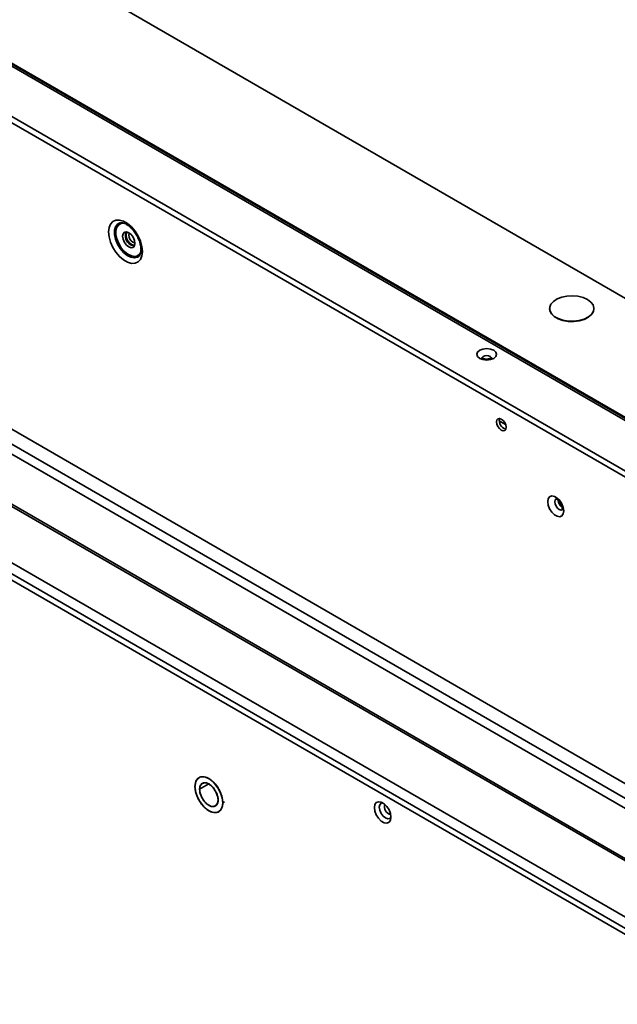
# Model space of a CAD drawing. Header units: millimetres. Extents: x 1 to 1119, y -1 to 863.
# Tile 183 of 211: x 918 to 970, y 643 to 728. Entities that reach past the tile are written whole.
import ezdxf

# ---------------------------------------------------------------- set-up
doc = ezdxf.new("R2010")
doc.units = ezdxf.units.MM

msp = doc.modelspace()

# ---------------------------------------------------------------- linework, layer by layer
at = {"color": 7, "linetype": 'Continuous', "lineweight": 35}
for p, q in [((1048.5953, 658.7116), (770.4195, 819.2991)), ((754.255, 813.146), (1038.7995, 648.882)), ((1038.8686, 649.3865), (754.6574, 813.4581)), ((762.5517, 813.2713), (1038.5391, 653.9472)), ((796.09, 762.4924), (979.4268, 656.6543)), ((1004.2833, 629.2454), (834.1133, 727.4824)), ((1004.3523, 629.7499), (834.349, 727.8907)), ((835.6454, 728.0948), (1005.1773, 630.2261)), ((963.8764, 702.9523), (963.8764, 702.9305)), ((967.7098, 702.9305), (967.7098, 702.9523)), ((888.9086, 702.2308), (978.0012, 650.7988)), ((960.0614, 692.9232), (959.5212, 693.2351)), ((934.3812, 661.8228), (933.5797, 661.3601)), ((935.5831, 660.2036), (935.7246, 660.2852))]:
    msp.add_line(p, q, dxfattribs=at)
at = {"color": 8, "linetype": 'Continuous', "lineweight": 35}
for p, q in [((794.9693, 761.8528), (978.3502, 655.9892)), ((794.6815, 761.1507), (978.0271, 655.3075)), ((1038.5247, 654.1351), (916.4748, 724.593)), ((1038.5469, 654.1985), (916.5066, 724.6509)), ((978.0021, 650.9806), (888.7985, 702.4768))]:
    msp.add_line(p, q, dxfattribs=at)
at = {"color": 7, "linetype": 'Continuous', "lineweight": 35, "flags": 128}
for points in [[(928.6229, 707.8885), (928.5804, 708.3169), (928.4555, 708.7694), (928.2553, 709.2197), (927.9916, 709.6417), (927.6797, 710.0108), (927.3376, 710.3057), (926.9854, 710.509), (926.6433, 710.6091), (926.3314, 710.6002), (926.0677, 710.4826), (925.8675, 710.2633), (925.7426, 709.9551), (925.7001, 709.5757), (925.7426, 709.1474), (925.8675, 708.6949), (926.0677, 708.2446), (926.3314, 707.8226), (926.6433, 707.4534), (926.9854, 707.1586), (927.3376, 706.9552), (927.6797, 706.8551), (927.9916, 706.8641), (928.2553, 706.9816), (928.4555, 707.2009), (928.5804, 707.5092), (928.6229, 707.8885)], [(926.6624, 710.3624), (926.4692, 710.2561), (926.3016, 710.0346), (926.2146, 709.7262), (926.2146, 709.3538), (926.3016, 708.945), (926.4692, 708.53), (926.7049, 708.1398), (926.9912, 707.8031), (927.307, 707.5451), (927.6287, 707.3848), (927.9326, 707.334), (928.1961, 707.3967), (928.3367, 707.4968)], [(927.9747, 708.5893), (927.9343, 708.3782), (927.8193, 708.2459), (927.6473, 708.2125), (927.4443, 708.283), (927.2414, 708.4468), (927.0693, 708.6789), (926.9544, 708.9439), (926.914, 709.2016), (926.9544, 709.4126), (927.0693, 709.5449), (927.2414, 709.5784), (927.4443, 709.5078), (927.6473, 709.344), (927.8193, 709.112), (927.9343, 708.8469), (927.9747, 708.5893)], [(927.1497, 709.3376), (927.1901, 709.5487), (927.2062, 709.5801)], [(927.9535, 708.4302), (927.8604, 708.4244), (927.68, 708.4871), (927.4996, 708.6327), (927.3467, 708.839), (927.2445, 709.0746), (927.2086, 709.3036), (927.2445, 709.4912), (927.2961, 709.569)], [(927.4906, 709.4788), (927.4713, 709.4443), (927.4443, 709.3036), (927.4713, 709.1318), (927.5479, 708.9551), (927.6626, 708.8004), (927.7979, 708.6912)], [(927.7979, 708.6912), (927.9332, 708.6442), (927.9727, 708.6437)], [(967.1484, 703.7346), (966.7688, 703.9046), (966.3278, 704.0148), (965.8533, 704.0582), (965.375, 704.0321), (964.923, 703.9381), (964.5256, 703.7822), (964.2079, 703.5742), (963.9897, 703.3271), (963.8849, 703.0564), (963.9, 702.7792), (964.0341, 702.5128), (964.2786, 702.2741), (964.6184, 702.078), (965.0319, 701.9368), (965.4933, 701.8594), (965.9735, 701.8507), (966.4424, 701.9112), (966.8704, 702.0371), (967.2308, 702.2205), (967.5009, 702.4499), (967.6636, 702.7109), (967.7088, 702.987), (967.6337, 703.2609), (967.4429, 703.5155), (967.1484, 703.7346)], [(963.8764, 702.9305), (963.9, 702.7574), (964.0341, 702.491), (964.2786, 702.2523), (964.6184, 702.0562), (965.0319, 701.915), (965.4933, 701.8376), (965.9735, 701.8289), (966.4424, 701.8894), (966.8704, 702.0153), (967.2308, 702.1988), (967.5009, 702.4282), (967.6636, 702.6891), (967.7098, 702.9305)], [(959.0355, 699.3374), (958.7598, 699.4438), (958.4345, 699.4811), (958.1092, 699.4438), (957.8334, 699.3374), (957.6492, 699.1782), (957.5845, 698.9904), (957.6492, 698.8027), (957.8334, 698.6435), (958.1092, 698.5371), (958.4345, 698.4998), (958.7598, 698.5371), (959.0355, 698.6435), (959.2198, 698.8027), (959.2845, 698.9904), (959.2198, 699.1782), (959.0355, 699.3374)], [(960.108, 692.6766), (960.0766, 692.877), (959.9871, 693.0831), (959.8533, 693.2636), (959.6955, 693.391), (959.5376, 693.4459), (959.4038, 693.4199), (959.3144, 693.317), (959.283, 693.1528), (959.3144, 692.9524), (959.4038, 692.7463), (959.5376, 692.5658), (959.6955, 692.4384), (959.8533, 692.3835), (959.9871, 692.4095), (960.0766, 692.5124), (960.108, 692.6766)], [(965.1048, 685.4371), (965.0629, 685.7359), (964.9422, 686.0471), (964.7572, 686.3331), (964.5303, 686.5595), (964.2888, 686.6989), (964.0619, 686.7345), (963.8769, 686.6621), (963.7561, 686.4903), (963.7142, 686.2399), (963.7561, 685.941), (963.8769, 685.6298), (964.0619, 685.3438), (964.2888, 685.1174), (964.5303, 684.978), (964.7572, 684.9424), (964.9422, 685.0148), (965.0629, 685.1866), (965.1048, 685.4371)], [(935.5831, 660.2036), (935.5344, 660.6227), (935.3923, 661.0642), (935.1683, 661.4921), (934.8804, 661.8719), (934.5521, 662.1727), (934.21, 662.3702), (933.8817, 662.4485), (933.5939, 662.401), (933.3698, 662.2318), (933.2277, 661.9544), (933.179, 661.5914)], [(933.5797, 661.3601), (933.628, 661.6487), (933.7672, 661.8467), (933.9804, 661.9302), (934.2419, 661.8892), (934.5202, 661.7285), (934.7818, 661.4676), (934.995, 661.138), (935.1341, 660.7793), (935.1824, 660.4349)], [(933.179, 661.5914), (933.2277, 661.1723), (933.3698, 660.7308), (933.5939, 660.3029), (933.8817, 659.9231), (934.21, 659.6223), (934.5521, 659.4248), (934.8804, 659.3465), (935.1683, 659.394), (935.3923, 659.5632), (935.5344, 659.8406), (935.5831, 660.2036)], [(935.1824, 660.4349), (935.1341, 660.1463), (934.995, 659.9483), (934.7818, 659.8648), (934.5202, 659.9058), (934.2419, 660.0665), (933.9804, 660.3274), (933.7672, 660.6571), (933.628, 661.0157), (933.5797, 661.3601)], [(950.1448, 658.9474), (950.1015, 658.6885), (949.9766, 658.5109), (949.7854, 658.436), (949.5508, 658.4728), (949.3011, 658.617), (949.0665, 658.851), (948.8752, 659.1467), (948.7504, 659.4685), (948.707, 659.7774), (948.7504, 660.0363), (948.8752, 660.214), (949.0665, 660.2889), (949.3011, 660.252), (949.5508, 660.1079), (949.7854, 659.8739), (949.9766, 659.5781), (950.1015, 659.2564), (950.1448, 658.9474)], [(949.4326, 660.1887), (949.2835, 660.1534), (949.1676, 660.02), (949.1269, 659.8072), (949.1676, 659.5474), (949.2835, 659.2801), (949.457, 659.0461), (949.6616, 658.881), (949.8663, 658.8099), (950.0398, 658.8436), (950.1448, 658.955)]]:
    msp.add_lwpolyline(points, dxfattribs=at)
at = {"color": 8, "linetype": 'Continuous', "lineweight": 35, "flags": 128}
for points in [[(928.5198, 707.9349), (928.5179, 707.9283), (928.397, 707.6765), (928.2053, 707.5151), (927.9573, 707.4561), (927.6712, 707.5039), (927.3683, 707.6548), (927.071, 707.8978), (926.8014, 708.2147), (926.5795, 708.5822), (926.4217, 708.9728), (926.3398, 709.3577), (926.3398, 709.7084), (926.4217, 709.9987), (926.5795, 710.2072), (926.8014, 710.3184), (927.071, 710.3241), (927.0757, 710.3233)], [(958.0178, 698.6382), (958.0495, 698.7287), (958.1398, 698.8067), (958.275, 698.8588), (958.4345, 698.8771), (958.5939, 698.8588), (958.7291, 698.8067)], [(958.7291, 698.8067), (958.8194, 698.7287), (958.8511, 698.6366), (958.8511, 698.6345)], [(964.9886, 685.5377), (964.8648, 685.5145), (964.7159, 685.5662), (964.5671, 685.6863), (964.4409, 685.8565), (964.3566, 686.0509), (964.327, 686.2399), (964.3566, 686.3946), (964.4409, 686.4917), (964.4417, 686.4921)]]:
    msp.add_lwpolyline(points, dxfattribs=at)
at = {"color": 7, "linetype": 'Continuous', "lineweight": 35}
for centre, radius, start, end in [((928.1058, 709.2858), 0.9575, 176.894298, 258.698108), ((960.2837, 693.2543), 0.7614, 165.504724, 254.489614), ((965.4745, 686.4534), 0.8682, 186.787559, 233.392415)]:
    msp.add_arc(centre, radius, start, end, dxfattribs=at)
at = {"color": 8, "linetype": 'Continuous', "lineweight": 35}
msp.add_arc((950.2918, 659.8623), 0.709, 163.950017, 256.04452, dxfattribs=at)
at = {"color": 7, "linetype": 'Continuous', "lineweight": 35}
for points, knots in [([(926.6728, 710.3618), (926.6781, 710.3648), (926.7178, 710.3863), (926.8347, 710.3876), (927.0494, 710.3408), (927.3097, 710.2088), (927.588, 709.9931), (927.8574, 709.7067), (928.0987, 709.3653), (928.2953, 708.9898), (928.4325, 708.6072), (928.4974, 708.2878), (928.5034, 708.1162), (928.5057, 708.0518)], [0, 0, 0, 0, 0.0158162, 0.1167606, 0.2128379, 0.3155069, 0.4177024, 0.5208504, 0.6250962, 0.729879, 0.8344269, 0.9378726, 1, 1, 1, 1]), ([(928.5057, 708.0518), (928.5041, 708.0007), (928.4995, 707.8524), (928.4495, 707.6607), (928.3856, 707.5397), (928.3446, 707.5097), (928.3353, 707.5028)], [0, 0, 0, 0, 0.1858588, 0.5396837, 0.8954811, 1, 1, 1, 1]), ([(958.8645, 698.6961), (958.8655, 698.6978), (958.8693, 698.7044), (958.8418, 698.6753), (958.7669, 698.6363), (958.647, 698.5979), (958.4929, 698.5765), (958.3218, 698.5804), (958.1701, 698.6112), (958.0645, 698.6533), (958.0073, 698.6933), (958.0047, 698.6974), (958.0034, 698.6993)], [0, 0, 0, 0, 0.0352895, 0.1339448, 0.2340777, 0.3398381, 0.4563577, 0.5809104, 0.7068431, 0.811678, 0.9087522, 1, 1, 1, 1]), ([(964.4153, 686.4799), (964.4128, 686.4799), (964.406, 686.4797), (964.4684, 686.4648), (964.5709, 686.3997), (964.6957, 686.2829), (964.8184, 686.1179), (964.9174, 685.922), (964.9698, 685.7418), (964.9801, 685.6177), (964.9745, 685.5394), (964.9587, 685.5096), (964.9641, 685.5157), (964.9648, 685.5166)], [0, 0, 0, 0, 0.0573019, 0.1555862, 0.256134, 0.3622347, 0.4780411, 0.6001466, 0.7221224, 0.8148142, 0.8817549, 0.9835925, 1, 1, 1, 1]), ([(933.179, 661.5914), (933.1884, 661.7172), (933.2098, 662.0021), (933.3726, 662.2684), (933.5895, 662.414), (933.815, 662.4633), (934.085, 662.4282), (934.3811, 662.3), (934.6771, 662.0864), (934.9471, 661.8098), (935.1727, 661.5), (935.3896, 661.104), (935.5523, 660.6498), (935.5737, 660.3402), (935.5831, 660.2036)], [0, 0, 0, 0, 0.090318, 0.2045632, 0.2714193, 0.3439365, 0.420785, 0.5000001, 0.5792142, 0.6560636, 0.7285801, 0.7954368, 0.909682, 1, 1, 1, 1]), ([(935.1824, 660.4349), (935.1761, 660.526), (935.1619, 660.7324), (935.0534, 661.0351), (934.9088, 661.2992), (934.7584, 661.5057), (934.5784, 661.6901), (934.3811, 661.8325), (934.1837, 661.9179), (934.0037, 661.9414), (933.8533, 661.9085), (933.7087, 661.8114), (933.6002, 661.6339), (933.586, 661.444), (933.5797, 661.3601)], [0, 0, 0, 0, 0.090319, 0.2045631, 0.2714204, 0.3439364, 0.420785, 0.4999997, 0.5792143, 0.6560629, 0.7285801, 0.7954365, 0.9096812, 1, 1, 1, 1]), ([(935.5831, 660.2036), (935.5737, 660.0778), (935.5523, 659.7929), (935.3896, 659.5266), (935.1727, 659.381), (934.9471, 659.3317), (934.6771, 659.3669), (934.3811, 659.495), (934.085, 659.7086), (933.815, 659.9852), (933.5895, 660.295), (933.3726, 660.691), (933.2098, 661.1452), (933.1884, 661.4548), (933.179, 661.5914)], [0, 0, 0, 0, 0.0903189, 0.2045632, 0.2714205, 0.3439364, 0.4207858, 0.4999999, 0.5792149, 0.6560634, 0.7285801, 0.7954368, 0.9096811, 1, 1, 1, 1]), ([(933.5797, 661.3601), (933.586, 661.269), (933.6002, 661.0626), (933.7087, 660.7599), (933.8533, 660.4958), (934.0037, 660.2893), (934.1837, 660.1049), (934.3811, 659.9625), (934.5784, 659.8771), (934.7584, 659.8536), (934.9088, 659.8865), (935.0534, 659.9836), (935.1619, 660.1611), (935.1761, 660.351), (935.1824, 660.4349)], [0, 0, 0, 0, 0.0903187, 0.2045634, 0.2714197, 0.3439368, 0.4207859, 0.5000003, 0.5792147, 0.6560638, 0.7285798, 0.7954371, 0.9096811, 1, 1, 1, 1])]:
    msp.add_open_spline(points, degree=3, knots=knots, dxfattribs=at)

doc.saveas('drawing.dxf')
